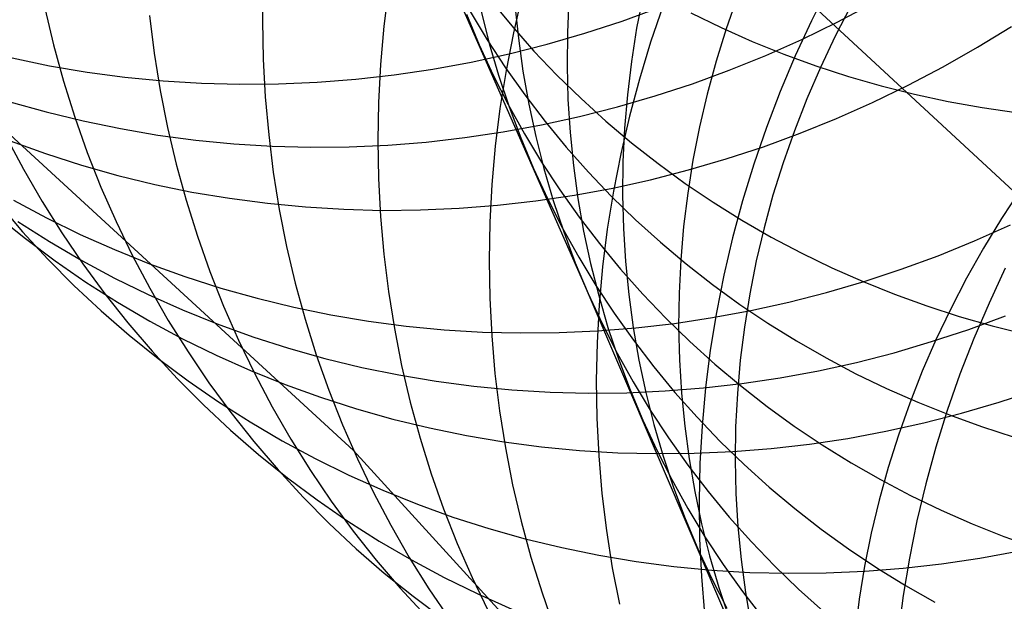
# Model space of a CAD drawing. Header units: millimetres. Extents: x 119 to 175.9, y -203.1 to -153.8.
# Tile 133 of 256: x 132.1 to 133.1, y -160.4 to -159.8. Entities that reach past the tile are written whole.
import ezdxf

# ---------------------------------------------------------------- set-up
doc = ezdxf.new("R2010")
doc.units = ezdxf.units.MM
doc.header["$MEASUREMENT"] = 0
doc.layers.add('Layer 01', color=5, linetype='Continuous', true_color=0x0000ff)

msp = doc.modelspace()

# ---------------------------------------------------------------- linework, layer by layer
at = {"layer": 'Layer 01'}
for p, q in [((132.4302, -160.2611, 49.2275), (131.1537, -159.0875, 53.8911)), ((133.9706, -160.7645, 49.7715), (132.7162, -159.6016, 54.4173)), ((132.5024, -159.6924, 21.1819), (132.6757, -160.0863, 22.3803)), ((132.3344, -159.7645, 49.0669), (132.3337, -159.805, 49.0777)), ((132.9349, -159.7678, 47.1494), (132.9164, -159.8047, 47.1558)), ((132.4674, -159.7702, 48.5742), (132.4625, -159.8106, 48.5842)), ((132.6091, -159.7777, 48.0918), (132.5999, -159.8176, 48.1008)), ((132.7376, -159.7775, 23.3637), (132.7307, -159.8127, 23.352)), ((132.5756, -159.7829, 20.679), (132.5982, -159.8103, 20.6675)), ((132.6016, -159.7882, 22.4938), (132.6052, -159.8234, 22.4812)), ((132.6589, -159.7815, 22.9318), (132.6572, -159.8171, 22.9195)), ((132.7589, -159.7887, 47.6193), (132.7456, -159.8275, 47.6272)), ((132.8375, -159.7792, 23.7893), (132.8256, -159.8134, 23.7785)), ((132.958, -159.7888, 24.2076), (132.9413, -159.8213, 24.1979)), ((132.9437, -159.8062, 53.5546), (132.9809, -159.7866, 53.5599)), ((132.1025, -159.7914, 50.0974), (132.1118, -159.8304, 50.1102)), ((132.2137, -159.7991, 49.582), (132.2187, -159.8391, 49.594)), ((132.55, -159.7979, 21.5993), (132.5637, -159.8304, 21.5869)), ((132.5539, -159.7949, 21.1426), (132.5721, -159.8251, 21.1305)), ((132.5656, -159.7947, 22.0496), (132.5743, -159.8289, 22.037)), ((132.7153, -159.8051, 53.8071), (132.7546, -159.7908, 53.8141)), ((132.7882, -159.7963, 19.6916), (132.8205, -159.8121, 19.6828)), ((132.3337, -159.805, 49.0777), (132.3344, -159.8454, 49.089)), ((132.5982, -159.8103, 20.6675), (132.6217, -159.8369, 20.6562)), ((132.6757, -159.8181, 53.7997), (132.7153, -159.8051, 53.8071)), ((132.9164, -159.8047, 47.1558), (132.8991, -159.842, 47.1627)), ((132.906, -159.8245, 53.5488), (132.9437, -159.8062, 53.5546)), ((132.4625, -159.8106, 48.5842), (132.4589, -159.8511, 48.5945)), ((132.5999, -159.8176, 48.1008), (132.5921, -159.8576, 48.1101)), ((132.6358, -159.8297, 53.7918), (132.6757, -159.8181, 53.7997)), ((132.6572, -159.8171, 22.9195), (132.6569, -159.8526, 22.907)), ((132.7307, -159.8127, 23.352), (132.7252, -159.848, 23.34)), ((132.8256, -159.8134, 23.7785), (132.815, -159.8478, 23.7674)), ((132.8205, -159.8121, 19.6828), (132.8535, -159.8268, 19.6741)), ((133.0925, -159.8328, 53.2868), (133.1284, -159.8107, 53.2912)), ((132.1118, -159.8304, 50.1102), (132.1224, -159.869, 50.1232)), ((132.5637, -159.8304, 21.5869), (132.5785, -159.8624, 21.5744)), ((132.5721, -159.8251, 21.1305), (132.5915, -159.8547, 21.1185)), ((132.5743, -159.8289, 22.037), (132.5842, -159.8627, 22.0242)), ((132.5955, -159.84, 53.7835), (132.6358, -159.8297, 53.7918)), ((132.6052, -159.8234, 22.4812), (132.6101, -159.8584, 22.4684)), ((132.7456, -159.8275, 47.6272), (132.7337, -159.8667, 47.6356)), ((132.8535, -159.8268, 19.6741), (132.887, -159.8403, 19.6657)), ((132.8678, -159.8415, 53.5426), (132.906, -159.8245, 53.5488)), ((132.9413, -159.8213, 24.1979), (132.9257, -159.8543, 24.1878)), ((132.2187, -159.8391, 49.594), (132.2251, -159.8787, 49.6064)), ((132.555, -159.8488, 53.7748), (132.5955, -159.84, 53.7835)), ((132.6217, -159.8369, 20.6562), (132.6462, -159.8626, 20.6449)), ((132.829, -159.8572, 53.5359), (132.8678, -159.8415, 53.5426)), ((132.887, -159.8403, 19.6657), (132.921, -159.8527, 19.6576)), ((133.056, -159.8536, 53.2819), (133.0925, -159.8328, 53.2868)), ((132.0679, -159.8443, 53.6437), (132.1075, -159.8525, 53.6563)), ((132.3344, -159.8454, 49.089), (132.3366, -159.8857, 49.1005)), ((132.4589, -159.8511, 48.5945), (132.4568, -159.8915, 48.6052)), ((132.5144, -159.8563, 53.7658), (132.555, -159.8488, 53.7748)), ((132.7252, -159.848, 23.34), (132.7209, -159.8835, 23.3278)), ((132.815, -159.8478, 23.7674), (132.8055, -159.8826, 23.7559)), ((132.8991, -159.842, 47.1627), (132.8832, -159.8799, 47.17)), ((132.1075, -159.8525, 53.6563), (132.1474, -159.8593, 53.6685)), ((132.1474, -159.8593, 53.6685), (132.1877, -159.8647, 53.6806)), ((132.4326, -159.8669, 53.7465), (132.4735, -159.8623, 53.7563)), ((132.4735, -159.8623, 53.7563), (132.5144, -159.8563, 53.7658)), ((132.5785, -159.8624, 21.5744), (132.5944, -159.8938, 21.5619)), ((132.5842, -159.8627, 22.0242), (132.5954, -159.8961, 22.0115)), ((132.5921, -159.8576, 48.1101), (132.5857, -159.8978, 48.1199)), ((132.5915, -159.8547, 21.1185), (132.612, -159.8835, 21.1065)), ((132.6101, -159.8584, 22.4684), (132.6162, -159.8932, 22.4556)), ((132.6462, -159.8626, 20.6449), (132.6717, -159.8874, 20.6338)), ((132.6569, -159.8526, 22.907), (132.6578, -159.888, 22.8944)), ((132.7899, -159.8716, 53.5288), (132.829, -159.8572, 53.5359)), ((132.9257, -159.8543, 24.1878), (132.9113, -159.8877, 24.1774)), ((132.921, -159.8527, 19.6576), (132.9555, -159.8639, 19.6497)), ((133.0189, -159.8731, 53.2766), (133.056, -159.8536, 53.2819)), ((132.1224, -159.869, 50.1232), (132.1343, -159.9071, 50.1365)), ((132.1877, -159.8647, 53.6806), (132.2282, -159.8686, 53.6923)), ((132.2282, -159.8686, 53.6923), (132.2689, -159.8711, 53.7038)), ((132.2689, -159.8711, 53.7038), (132.3097, -159.8722, 53.715)), ((132.3097, -159.8722, 53.715), (132.3506, -159.8719, 53.7258)), ((132.3506, -159.8719, 53.7258), (132.3916, -159.8701, 53.7363)), ((132.3916, -159.8701, 53.7363), (132.4326, -159.8669, 53.7465)), ((132.7337, -159.8667, 47.6356), (132.7231, -159.9062, 47.6443)), ((132.7503, -159.8846, 53.5213), (132.7899, -159.8716, 53.5288)), ((132.9555, -159.8639, 19.6497), (132.9904, -159.874, 19.6421)), ((132.9812, -159.8914, 53.2708), (133.0189, -159.8731, 53.2766)), ((132.2251, -159.8787, 49.6064), (132.2329, -159.918, 49.619)), ((132.612, -159.8835, 21.1065), (132.6335, -159.9117, 21.0947)), ((132.7209, -159.8835, 23.3278), (132.7179, -159.9189, 23.3154)), ((132.8055, -159.8826, 23.7559), (132.7974, -159.9175, 23.7442)), ((132.8832, -159.8799, 47.17), (132.8685, -159.9182, 47.1778)), ((132.9904, -159.874, 19.6421), (133.0257, -159.8828, 19.6348)), ((133.0257, -159.8828, 19.6348), (133.0613, -159.8905, 19.6278)), ((132.0654, -159.8907, 53.3377), (132.1041, -159.9016, 53.3508)), ((132.3366, -159.8857, 49.1005), (132.3402, -159.9258, 49.1124)), ((132.4568, -159.8915, 48.6052), (132.4561, -159.9319, 48.6162)), ((132.5944, -159.8938, 21.5619), (132.6116, -159.9247, 21.5495)), ((132.6162, -159.8932, 22.4556), (132.6236, -159.9277, 22.4426)), ((132.6578, -159.888, 22.8944), (132.6601, -159.9233, 22.8816)), ((132.6717, -159.8874, 20.6338), (132.6981, -159.9114, 20.6229)), ((132.7104, -159.8962, 53.5133), (132.7503, -159.8846, 53.5213)), ((132.9113, -159.8877, 24.1774), (132.8981, -159.9215, 24.1667)), ((132.943, -159.9085, 53.2645), (132.9812, -159.8914, 53.2708)), ((133.0613, -159.8905, 19.6278), (133.0973, -159.8969, 19.6211)), ((132.1041, -159.9016, 53.3508), (132.1432, -159.9112, 53.3637)), ((132.5857, -159.8978, 48.1199), (132.5807, -159.9381, 48.1301)), ((132.5954, -159.8961, 22.0115), (132.6078, -159.9291, 21.9986)), ((132.6702, -159.9065, 53.5049), (132.7104, -159.8962, 53.5133)), ((133.0973, -159.8969, 19.6211), (133.1334, -159.9021, 19.6147)), ((132.1343, -159.9071, 50.1365), (132.1476, -159.9446, 50.1499)), ((132.1432, -159.9112, 53.3637), (132.1828, -159.9193, 53.3764)), ((132.6298, -159.9154, 53.4962), (132.6702, -159.9065, 53.5049)), ((132.6335, -159.9117, 21.0947), (132.656, -159.939, 21.0829)), ((132.6981, -159.9114, 20.6229), (132.7253, -159.9344, 20.6121)), ((132.7231, -159.9062, 47.6443), (132.7139, -159.9459, 47.6535)), ((132.9043, -159.9242, 53.2578), (132.943, -159.9085, 53.2645)), ((132.1828, -159.9193, 53.3764), (132.2227, -159.9261, 53.3888)), ((132.2329, -159.918, 49.619), (132.2421, -159.9569, 49.6319)), ((132.5483, -159.9289, 53.4774), (132.5891, -159.9228, 53.487)), ((132.5891, -159.9228, 53.487), (132.6298, -159.9154, 53.4962)), ((132.6116, -159.9247, 21.5495), (132.6298, -159.9549, 21.537)), ((132.6601, -159.9233, 22.8816), (132.6636, -159.9584, 22.8686)), ((132.7179, -159.9189, 23.3154), (132.7162, -159.9544, 23.3028)), ((132.7974, -159.9175, 23.7442), (132.7905, -159.9527, 23.7322)), ((132.8685, -159.9182, 47.1778), (132.8552, -159.9569, 47.186)), ((132.8652, -159.9385, 53.2506), (132.9043, -159.9242, 53.2578)), ((132.8981, -159.9215, 24.1667), (132.8861, -159.9556, 24.1556)), ((132.0614, -159.9272, 50.679), (132.0799, -159.9623, 50.6931)), ((132.0657, -159.9321, 53.0309), (132.1033, -159.9457, 53.0445)), ((132.2227, -159.9261, 53.3888), (132.2629, -159.9314, 53.4009)), ((132.2629, -159.9314, 53.4009), (132.3033, -159.9354, 53.4128)), ((132.3033, -159.9354, 53.4128), (132.3439, -159.9379, 53.4244)), ((132.3402, -159.9258, 49.1124), (132.3451, -159.9656, 49.1245)), ((132.4561, -159.9319, 48.6162), (132.4568, -159.9723, 48.6276)), ((132.4665, -159.9368, 53.4572), (132.5075, -159.9336, 53.4675)), ((132.5075, -159.9336, 53.4675), (132.5483, -159.9289, 53.4774)), ((132.6078, -159.9291, 21.9986), (132.6214, -159.9616, 21.9858)), ((132.6236, -159.9277, 22.4426), (132.6322, -159.9618, 22.4296)), ((132.7253, -159.9344, 20.6121), (132.7534, -159.9564, 20.6015)), ((132.1033, -159.9457, 53.0445), (132.1415, -159.958, 53.0579)), ((132.1476, -159.9446, 50.1499), (132.1622, -159.9816, 50.1636)), ((132.3439, -159.9379, 53.4244), (132.3847, -159.9389, 53.4357)), ((132.3847, -159.9389, 53.4357), (132.4256, -159.9386, 53.4466)), ((132.4256, -159.9386, 53.4466), (132.4665, -159.9368, 53.4572)), ((132.5807, -159.9381, 48.1301), (132.5772, -159.9785, 48.1406)), ((132.656, -159.939, 21.0829), (132.6796, -159.9655, 21.0712)), ((132.7139, -159.9459, 47.6535), (132.706, -159.9858, 47.6631)), ((132.8257, -159.9515, 53.243), (132.8652, -159.9385, 53.2506)), ((132.6298, -159.9549, 21.537), (132.6492, -159.9844, 21.5247)), ((132.7162, -159.9544, 23.3028), (132.7158, -159.9898, 23.2899)), ((132.7534, -159.9564, 20.6015), (132.7824, -159.9775, 20.591)), ((132.7905, -159.9527, 23.7322), (132.7849, -159.9879, 23.7199)), ((132.7858, -159.9632, 53.2349), (132.8257, -159.9515, 53.243)), ((132.8861, -159.9556, 24.1556), (132.8754, -159.9901, 24.1442)), ((132.0799, -159.9623, 50.6931), (132.0997, -159.9966, 50.7074)), ((132.1415, -159.958, 53.0579), (132.1802, -159.9689, 53.0711)), ((132.2421, -159.9569, 49.6319), (132.2526, -159.9954, 49.645)), ((132.3451, -159.9656, 49.1245), (132.3515, -160.0052, 49.137)), ((132.6214, -159.9616, 21.9858), (132.6362, -159.9935, 21.973)), ((132.6322, -159.9618, 22.4296), (132.6421, -159.9956, 22.4165)), ((132.6636, -159.9584, 22.8686), (132.6684, -159.9934, 22.8555)), ((132.6796, -159.9655, 21.0712), (132.7041, -159.9912, 21.0597)), ((132.7456, -159.9735, 53.2265), (132.7858, -159.9632, 53.2349)), ((132.8552, -159.9569, 47.186), (132.8432, -159.996, 47.1946)), ((132.1802, -159.9689, 53.0711), (132.2193, -159.9785, 53.0841)), ((132.4568, -159.9723, 48.6276), (132.4589, -160.0125, 48.6393)), ((132.7053, -159.9824, 53.2176), (132.7456, -159.9735, 53.2265)), ((132.7824, -159.9775, 20.591), (132.8121, -159.9975, 20.5808)), ((132.1622, -159.9816, 50.1636), (132.1782, -160.018, 50.1775)), ((132.2193, -159.9785, 53.0841), (132.2588, -159.9866, 53.0969)), ((132.2588, -159.9866, 53.0969), (132.2987, -159.9933, 53.1094)), ((132.5772, -159.9785, 48.1406), (132.575, -160.0188, 48.1515)), ((132.6492, -159.9844, 21.5247), (132.6696, -160.0132, 21.5124)), ((132.6647, -159.9899, 53.2084), (132.7053, -159.9824, 53.2176)), ((132.706, -159.9858, 47.6631), (132.6996, -160.0259, 47.6731)), ((132.7849, -159.9879, 23.7199), (132.7805, -160.0233, 23.7074)), ((133.1384, -159.9837, 24.9782), (133.1181, -160.0146, 24.9694)), ((132.0695, -159.9952, 52.4376), (132.1045, -160.014, 52.4519)), ((132.0997, -159.9966, 50.7074), (132.1207, -160.0301, 50.7219)), ((132.2526, -159.9954, 49.645), (132.2646, -160.0334, 49.6583)), ((132.2987, -159.9933, 53.1094), (132.3388, -159.9986, 53.1216)), ((132.5831, -160.0006, 53.1888), (132.6239, -159.996, 53.1988)), ((132.6239, -159.996, 53.1988), (132.6647, -159.9899, 53.2084)), ((132.6362, -159.9935, 21.973), (132.6521, -160.0249, 21.9601)), ((132.6421, -159.9956, 22.4165), (132.6533, -160.029, 22.4034)), ((132.6684, -159.9934, 22.8555), (132.6745, -160.0281, 22.8423)), ((132.7041, -159.9912, 21.0597), (132.7296, -160.016, 21.0483)), ((132.7158, -159.9898, 23.2899), (132.7167, -160.0252, 23.2769)), ((132.8121, -159.9975, 20.5808), (132.8425, -160.0165, 20.5707)), ((132.8432, -159.996, 47.1946), (132.8326, -160.0353, 47.2037)), ((132.8754, -159.9901, 24.1442), (132.8659, -160.0248, 24.1324)), ((132.0533, -159.9988, 51.2631), (132.0789, -160.0288, 51.2778)), ((132.3388, -159.9986, 53.1216), (132.3792, -160.0025, 53.1336)), ((132.3515, -160.0052, 49.137), (132.3592, -160.0444, 49.1497)), ((132.3792, -160.0025, 53.1336), (132.4198, -160.005, 53.1453)), ((132.4198, -160.005, 53.1453), (132.4605, -160.0061, 53.1566)), ((132.4605, -160.0061, 53.1566), (132.5013, -160.0057, 53.1677)), ((132.5013, -160.0057, 53.1677), (132.5422, -160.0039, 53.1784)), ((132.5422, -160.0039, 53.1784), (132.5831, -160.0006, 53.1888)), ((132.0512, -160.0113, 51.8447), (132.082, -160.0361, 51.8594)), ((132.0741, -160.0179, 52.1484), (132.1075, -160.0392, 52.163)), ((132.1045, -160.014, 52.4519), (132.1402, -160.0316, 52.4661)), ((132.1782, -160.018, 50.1775), (132.1954, -160.0537, 50.1916)), ((132.4589, -160.0125, 48.6393), (132.4624, -160.0525, 48.6513)), ((132.575, -160.0188, 48.1515), (132.5742, -160.0592, 48.1627)), ((132.6696, -160.0132, 21.5124), (132.6912, -160.0413, 21.5002)), ((132.7296, -160.016, 21.0483), (132.756, -160.0399, 21.037)), ((132.8425, -160.0165, 20.5707), (132.8736, -160.0344, 20.5609)), ((133.1181, -160.0146, 24.9694), (133.099, -160.0461, 24.9601)), ((132.0789, -160.0288, 51.2778), (132.1057, -160.0578, 51.2925)), ((132.6521, -160.0249, 21.9601), (132.6692, -160.0557, 21.9473)), ((132.6533, -160.029, 22.4034), (132.6656, -160.0619, 22.3902)), ((132.6745, -160.0281, 22.8423), (132.6818, -160.0625, 22.829)), ((132.6996, -160.0259, 47.6731), (132.6946, -160.0661, 47.6835)), ((132.7167, -160.0252, 23.2769), (132.7189, -160.0605, 23.2638)), ((132.7805, -160.0233, 23.7074), (132.7775, -160.0587, 23.6946)), ((132.8659, -160.0248, 24.1324), (132.8577, -160.0597, 24.1204)), ((133.0893, -160.0386, 52.7299), (133.1275, -160.0215, 52.7363)), ((132.082, -160.0361, 51.8594), (132.1137, -160.0598, 51.8741)), ((132.1075, -160.0392, 52.163), (132.1418, -160.0592, 52.1775)), ((132.1207, -160.0301, 50.7219), (132.1429, -160.0628, 50.7364)), ((132.1402, -160.0316, 52.4661), (132.1766, -160.0478, 52.4802)), ((132.2646, -160.0334, 49.6583), (132.2778, -160.0709, 49.6719)), ((132.756, -160.0399, 21.037), (132.7832, -160.0629, 21.0259)), ((132.8326, -160.0353, 47.2037), (132.8233, -160.0749, 47.2131)), ((132.8736, -160.0344, 20.5609), (132.9055, -160.0513, 20.5513)), ((133.0507, -160.0543, 52.7231), (133.0893, -160.0386, 52.7299)), ((132.1766, -160.0478, 52.4802), (132.2136, -160.0627, 52.4941)), ((132.3592, -160.0444, 49.1497), (132.3684, -160.0833, 49.1627)), ((132.6912, -160.0413, 21.5002), (132.7137, -160.0686, 21.4881)), ((133.099, -160.0461, 24.9601), (133.0809, -160.0781, 24.9504)), ((132.1057, -160.0578, 51.2925), (132.1335, -160.0859, 51.3073)), ((132.1137, -160.0598, 51.8741), (132.1463, -160.0823, 51.8888)), ((132.1418, -160.0592, 52.1775), (132.1767, -160.078, 52.1918)), ((132.1954, -160.0537, 50.1916), (132.2139, -160.0887, 50.2058)), ((132.4624, -160.0525, 48.6513), (132.4673, -160.0922, 48.6637)), ((132.5742, -160.0592, 48.1627), (132.5748, -160.0994, 48.1742)), ((132.6692, -160.0557, 21.9473), (132.6875, -160.0859, 21.9346)), ((132.7189, -160.0605, 23.2638), (132.7224, -160.0956, 23.2504)), ((132.7775, -160.0587, 23.6946), (132.7757, -160.0941, 23.6816)), ((132.8577, -160.0597, 24.1204), (132.8507, -160.0948, 24.1081)), ((132.9055, -160.0513, 20.5513), (132.9379, -160.0671, 20.542)), ((133.0116, -160.0686, 52.7159), (133.0507, -160.0543, 52.7231)), ((132.1429, -160.0628, 50.7364), (132.1663, -160.0946, 50.751)), ((132.2136, -160.0627, 52.4941), (132.2512, -160.0763, 52.5079)), ((132.2778, -160.0709, 49.6719), (132.2924, -160.1078, 49.6857)), ((132.6656, -160.0619, 22.3902), (132.6792, -160.0943, 22.377)), ((132.6818, -160.0625, 22.829), (132.6905, -160.0966, 22.8156)), ((132.6946, -160.0661, 47.6835), (132.6909, -160.1063, 47.6942)), ((132.7137, -160.0686, 21.4881), (132.7373, -160.0951, 21.4761)), ((132.7832, -160.0629, 21.0259), (132.8114, -160.0849, 21.015)), ((132.9379, -160.0671, 20.542), (132.971, -160.0817, 20.5329)), ((132.9722, -160.0816, 52.7082), (133.0116, -160.0686, 52.7159)), ((133.122, -160.0675, 46.2891), (133.1047, -160.1046, 46.2967)), ((132.1767, -160.078, 52.1918), (132.2124, -160.0956, 52.2061)), ((132.2512, -160.0763, 52.5079), (132.2893, -160.0886, 52.5214)), ((132.8233, -160.0749, 47.2131), (132.8154, -160.1147, 47.223)), ((132.9324, -160.0933, 52.7001), (132.9722, -160.0816, 52.7082)), ((132.971, -160.0817, 20.5329), (133.0045, -160.0952, 20.524)), ((133.0809, -160.0781, 24.9504), (133.0641, -160.1106, 24.9404)), ((132.1335, -160.0859, 51.3073), (132.1623, -160.1128, 51.3221)), ((132.1463, -160.0823, 51.8888), (132.1797, -160.1036, 51.9034)), ((132.2139, -160.0887, 50.2058), (132.2336, -160.1229, 50.2201)), ((132.2893, -160.0886, 52.5214), (132.3279, -160.0994, 52.5348)), ((132.3684, -160.0833, 49.1627), (132.3789, -160.1217, 49.176)), ((132.4673, -160.0922, 48.6637), (132.4736, -160.1317, 48.6763)), ((132.6757, -160.0863, 22.3803), (132.8513, -160.4966, 23.5186)), ((132.6875, -160.0859, 21.9346), (132.7068, -160.1154, 21.9218)), ((132.8114, -160.0849, 21.015), (132.8403, -160.1059, 21.0042)), ((132.1663, -160.0946, 50.751), (132.1908, -160.1256, 50.7657)), ((132.2124, -160.0956, 52.2061), (132.2488, -160.1118, 52.2202)), ((132.3279, -160.0994, 52.5348), (132.3669, -160.1089, 52.5479)), ((132.5748, -160.0994, 48.1742), (132.5769, -160.1395, 48.1861)), ((132.6792, -160.0943, 22.377), (132.694, -160.1262, 22.3638)), ((132.6905, -160.0966, 22.8156), (132.7003, -160.1303, 22.8021)), ((132.7224, -160.0956, 23.2504), (132.7271, -160.1305, 23.237)), ((132.7373, -160.0951, 21.4761), (132.7618, -160.1207, 21.4642)), ((132.7757, -160.0941, 23.6816), (132.7753, -160.1295, 23.6685)), ((132.8507, -160.0948, 24.1081), (132.8451, -160.13, 24.0955)), ((132.8923, -160.1036, 52.6916), (132.9324, -160.0933, 52.7001)), ((133.0045, -160.0952, 20.524), (133.0387, -160.1075, 20.5155)), ((132.1623, -160.1128, 51.3221), (132.1921, -160.1387, 51.3369)), ((132.1797, -160.1036, 51.9034), (132.2139, -160.1236, 51.9179)), ((132.2488, -160.1118, 52.2202), (132.2857, -160.1267, 52.2341)), ((132.2924, -160.1078, 49.6857), (132.3083, -160.1441, 49.6997)), ((132.3669, -160.1089, 52.5479), (132.4063, -160.117, 52.5608)), ((132.6909, -160.1063, 47.6942), (132.6887, -160.1466, 47.7053)), ((132.8114, -160.12, 52.6734), (132.8519, -160.1125, 52.6827)), ((132.8403, -160.1059, 21.0042), (132.87, -160.1259, 20.9937)), ((132.8519, -160.1125, 52.6827), (132.8923, -160.1036, 52.6916)), ((133.0387, -160.1075, 20.5155), (133.0732, -160.1187, 20.5072)), ((133.0641, -160.1106, 24.9404), (133.0484, -160.1435, 24.9299)), ((133.1047, -160.1046, 46.2967), (133.0886, -160.1422, 46.3046)), ((132.2139, -160.1236, 51.9179), (132.2488, -160.1424, 51.9322)), ((132.2336, -160.1229, 50.2201), (132.2546, -160.1564, 50.2346)), ((132.3789, -160.1217, 49.176), (132.3907, -160.1596, 49.1894)), ((132.4063, -160.117, 52.5608), (132.4461, -160.1237, 52.5734)), ((132.4461, -160.1237, 52.5734), (132.4862, -160.129, 52.5858)), ((132.7068, -160.1154, 21.9218), (132.7273, -160.1441, 21.9092)), ((132.7618, -160.1207, 21.4642), (132.7873, -160.1455, 21.4525)), ((132.7708, -160.1261, 52.6636), (132.8114, -160.12, 52.6734)), ((132.8154, -160.1147, 47.223), (132.8089, -160.1547, 47.2332)), ((133.0732, -160.1187, 20.5072), (133.1082, -160.1287, 20.4992)), ((133.0832, -160.1325, 52.4562), (133.1222, -160.1181, 52.4634)), ((132.1908, -160.1256, 50.7657), (132.2164, -160.1555, 50.7805)), ((132.2857, -160.1267, 52.2341), (132.3233, -160.1403, 52.2479)), ((132.4736, -160.1317, 48.6763), (132.4813, -160.1708, 48.6891)), ((132.4862, -160.129, 52.5858), (132.5265, -160.1329, 52.5979)), ((132.5265, -160.1329, 52.5979), (132.567, -160.1353, 52.6096)), ((132.6484, -160.1359, 52.6323), (132.6892, -160.1341, 52.6431)), ((132.6892, -160.1341, 52.6431), (132.73, -160.1308, 52.6535)), ((132.694, -160.1262, 22.3638), (132.7099, -160.1576, 22.3506)), ((132.7003, -160.1303, 22.8021), (132.7114, -160.1636, 22.7886)), ((132.7271, -160.1305, 23.237), (132.7332, -160.1651, 23.2234)), ((132.73, -160.1308, 52.6535), (132.7708, -160.1261, 52.6636)), ((132.7753, -160.1295, 23.6685), (132.7761, -160.1649, 23.6551)), ((132.8451, -160.13, 24.0955), (132.8407, -160.1653, 24.0827)), ((132.87, -160.1259, 20.9937), (132.9005, -160.1448, 20.9834)), ((133.0437, -160.1455, 52.4485), (133.0832, -160.1325, 52.4562)), ((133.1082, -160.1287, 20.4992), (133.1436, -160.1375, 20.4916)), ((132.1921, -160.1387, 51.3369), (132.2229, -160.1635, 51.3517)), ((132.2488, -160.1424, 51.9322), (132.2845, -160.1599, 51.9465)), ((132.3083, -160.1441, 49.6997), (132.3254, -160.1798, 49.7138)), ((132.3233, -160.1403, 52.2479), (132.3613, -160.1525, 52.2615)), ((132.567, -160.1353, 52.6096), (132.6076, -160.1363, 52.6211)), ((132.5769, -160.1395, 48.1861), (132.5804, -160.1794, 48.1983)), ((132.6076, -160.1363, 52.6211), (132.6484, -160.1359, 52.6323)), ((132.7273, -160.1441, 21.9092), (132.7488, -160.1721, 21.8967)), ((132.9005, -160.1448, 20.9834), (132.9317, -160.1627, 20.9733)), ((133.0484, -160.1435, 24.9299), (133.0338, -160.1769, 24.9191)), ((133.0886, -160.1422, 46.3046), (133.0738, -160.1802, 46.313)), ((132.3613, -160.1525, 52.2615), (132.3999, -160.1634, 52.2749)), ((132.6887, -160.1466, 47.7053), (132.6879, -160.1868, 47.7167)), ((132.7873, -160.1455, 21.4525), (132.8137, -160.1693, 21.4409)), ((132.8089, -160.1547, 47.2332), (132.8038, -160.1947, 47.2438)), ((133.004, -160.1572, 52.4404), (133.0437, -160.1455, 52.4485)), ((132.2164, -160.1555, 50.7805), (132.2431, -160.1845, 50.7953)), ((132.2229, -160.1635, 51.3517), (132.2546, -160.1871, 51.3664)), ((132.2546, -160.1564, 50.2346), (132.2767, -160.1891, 50.2492)), ((132.2845, -160.1599, 51.9465), (132.3208, -160.1761, 51.9606)), ((132.3907, -160.1596, 49.1894), (132.4039, -160.197, 49.2031)), ((132.3999, -160.1634, 52.2749), (132.4389, -160.1728, 52.288)), ((132.7099, -160.1576, 22.3506), (132.727, -160.1883, 22.3374)), ((132.7114, -160.1636, 22.7886), (132.7238, -160.1965, 22.775)), ((132.7332, -160.1651, 23.2234), (132.7405, -160.1995, 23.2097)), ((132.7761, -160.1649, 23.6551), (132.7783, -160.2001, 23.6416)), ((132.8407, -160.1653, 24.0827), (132.8376, -160.2007, 24.0696)), ((132.9317, -160.1627, 20.9733), (132.9635, -160.1796, 20.9635)), ((132.9639, -160.1675, 52.4319), (133.004, -160.1572, 52.4404)), ((132.3208, -160.1761, 51.9606), (132.3578, -160.191, 51.9746)), ((132.4389, -160.1728, 52.288), (132.4783, -160.1809, 52.3009)), ((132.4813, -160.1708, 48.6891), (132.4904, -160.2096, 48.7022)), ((132.7488, -160.1721, 21.8967), (132.7713, -160.1994, 21.8842)), ((132.8137, -160.1693, 21.4409), (132.8409, -160.1922, 21.4295)), ((132.9236, -160.1764, 52.423), (132.9639, -160.1675, 52.4319)), ((132.2431, -160.1845, 50.7953), (132.2709, -160.2125, 50.8101)), ((132.3254, -160.1798, 49.7138), (132.3439, -160.2147, 49.7281)), ((132.4783, -160.1809, 52.3009), (132.518, -160.1876, 52.3136)), ((132.5804, -160.1794, 48.1983), (132.5852, -160.219, 48.2108)), ((132.8425, -160.19, 52.4039), (132.8831, -160.1839, 52.4136)), ((132.8831, -160.1839, 52.4136), (132.9236, -160.1764, 52.423)), ((132.9635, -160.1796, 20.9635), (132.996, -160.1953, 20.9539)), ((133.0338, -160.1769, 24.9191), (133.0205, -160.2107, 24.9079)), ((133.0738, -160.1802, 46.313), (133.0604, -160.2186, 46.3218)), ((132.2546, -160.1871, 51.3664), (132.2871, -160.2095, 51.3811)), ((132.2767, -160.1891, 50.2492), (132.3, -160.2208, 50.2639)), ((132.3578, -160.191, 51.9746), (132.3953, -160.2046, 51.9883)), ((132.4039, -160.197, 49.2031), (132.4184, -160.2338, 49.217)), ((132.518, -160.1876, 52.3136), (132.5581, -160.1929, 52.326)), ((132.5581, -160.1929, 52.326), (132.5983, -160.1967, 52.3381)), ((132.5983, -160.1967, 52.3381), (132.6388, -160.1992, 52.3499)), ((132.6879, -160.1868, 47.7167), (132.6885, -160.2269, 47.7285)), ((132.7238, -160.1965, 22.775), (132.7373, -160.2289, 22.7615)), ((132.727, -160.1883, 22.3374), (132.7452, -160.2184, 22.3243)), ((132.7609, -160.1979, 52.3834), (132.8017, -160.1946, 52.3938)), ((132.8038, -160.1947, 47.2438), (132.8002, -160.2348, 47.2547)), ((132.8017, -160.1946, 52.3938), (132.8425, -160.19, 52.4039)), ((132.8409, -160.1922, 21.4295), (132.8691, -160.2142, 21.4183)), ((132.996, -160.1953, 20.9539), (133.0291, -160.2099, 20.9445)), ((133.1154, -160.2099, 52.1887), (133.1548, -160.1969, 52.1963)), ((132.3953, -160.2046, 51.9883), (132.4333, -160.2168, 52.0019)), ((132.6388, -160.1992, 52.3499), (132.6794, -160.2002, 52.3614)), ((132.6794, -160.2002, 52.3614), (132.7202, -160.1998, 52.3725)), ((132.7202, -160.1998, 52.3725), (132.7609, -160.1979, 52.3834)), ((132.7405, -160.1995, 23.2097), (132.7491, -160.2335, 23.196)), ((132.7713, -160.1994, 21.8842), (132.7949, -160.2258, 21.8719)), ((132.7783, -160.2001, 23.6416), (132.7817, -160.2351, 23.6279)), ((132.8376, -160.2007, 24.0696), (132.8358, -160.2361, 24.0564)), ((132.2709, -160.2125, 50.8101), (132.2997, -160.2394, 50.825)), ((132.2871, -160.2095, 51.3811), (132.3204, -160.2308, 51.3957)), ((132.3439, -160.2147, 49.7281), (132.3636, -160.2489, 49.7425)), ((132.4333, -160.2168, 52.0019), (132.4719, -160.2277, 52.0153)), ((132.4904, -160.2096, 48.7022), (132.5009, -160.2479, 48.7156)), ((132.8691, -160.2142, 21.4183), (132.898, -160.2352, 21.4073)), ((133.0205, -160.2107, 24.9079), (133.0085, -160.2448, 24.8963)), ((133.0291, -160.2099, 20.9445), (133.0627, -160.2233, 20.9355)), ((133.0756, -160.2215, 52.1806), (133.1154, -160.2099, 52.1887)), ((132.3, -160.2208, 50.2639), (132.3245, -160.2517, 50.2786)), ((132.4719, -160.2277, 52.0153), (132.5108, -160.2371, 52.0284)), ((132.5852, -160.219, 48.2108), (132.5915, -160.2584, 48.2235)), ((132.6885, -160.2269, 47.7285), (132.6905, -160.2669, 47.7405)), ((132.7452, -160.2184, 22.3243), (132.7646, -160.2478, 22.3112)), ((132.7949, -160.2258, 21.8719), (132.8194, -160.2514, 21.8597)), ((133.0356, -160.2318, 52.1721), (133.0756, -160.2215, 52.1806)), ((133.0604, -160.2186, 46.3218), (133.0483, -160.2574, 46.331)), ((133.0627, -160.2233, 20.9355), (133.0968, -160.2356, 20.9267)), ((132.3204, -160.2308, 51.3957), (132.3546, -160.2508, 51.4102)), ((132.4184, -160.2338, 49.217), (132.4343, -160.2701, 49.231)), ((132.5108, -160.2371, 52.0284), (132.5502, -160.2452, 52.0413)), ((132.7373, -160.2289, 22.7615), (132.752, -160.2607, 22.7479)), ((132.7491, -160.2335, 23.196), (132.7589, -160.2672, 23.1821)), ((132.7817, -160.2351, 23.6279), (132.7864, -160.2699, 23.6141)), ((132.8002, -160.2348, 47.2547), (132.7979, -160.275, 47.266)), ((132.8358, -160.2361, 24.0564), (132.8353, -160.2715, 24.0429)), ((132.898, -160.2352, 21.4073), (132.9278, -160.2551, 21.3964)), ((132.9953, -160.2407, 52.1632), (133.0356, -160.2318, 52.1721)), ((133.0968, -160.2356, 20.9267), (133.1315, -160.2468, 20.9182)), ((132.2997, -160.2394, 50.825), (132.3294, -160.2653, 50.8398)), ((132.3636, -160.2489, 49.7425), (132.3845, -160.2823, 49.7571)), ((132.5009, -160.2479, 48.7156), (132.5127, -160.2857, 48.7292)), ((132.5502, -160.2452, 52.0413), (132.5899, -160.2519, 52.054)), ((132.7646, -160.2478, 22.3112), (132.785, -160.2765, 22.2982)), ((132.9142, -160.2543, 52.1442), (132.9548, -160.2482, 52.1539)), ((132.9548, -160.2482, 52.1539), (132.9953, -160.2407, 52.1632)), ((133.0085, -160.2448, 24.8963), (132.9976, -160.2792, 24.8845)), ((132.3245, -160.2517, 50.2786), (132.3501, -160.2816, 50.2935)), ((132.3546, -160.2508, 51.4102), (132.3895, -160.2696, 51.4246)), ((132.5899, -160.2519, 52.054), (132.6299, -160.2572, 52.0664)), ((132.5915, -160.2584, 48.2235), (132.5991, -160.2974, 48.2365)), ((132.6299, -160.2572, 52.0664), (132.6702, -160.261, 52.0785)), ((132.8194, -160.2514, 21.8597), (132.8449, -160.2761, 21.8476)), ((132.8327, -160.2622, 52.1237), (132.8735, -160.2589, 52.1341)), ((132.8735, -160.2589, 52.1341), (132.9142, -160.2543, 52.1442)), ((132.9278, -160.2551, 21.3964), (132.9583, -160.274, 21.3858)), ((133.0483, -160.2574, 46.331), (133.0375, -160.2965, 46.3407)), ((132.3294, -160.2653, 50.8398), (132.3601, -160.29, 50.8546)), ((132.3895, -160.2696, 51.4246), (132.4251, -160.2871, 51.4389)), ((132.8912, -160.7668, 47.4338), (132.4302, -160.2611, 49.2275)), ((132.4343, -160.2701, 49.231), (132.4514, -160.3056, 49.2453)), ((132.6702, -160.261, 52.0785), (132.7106, -160.2634, 52.0903)), ((132.6905, -160.2669, 47.7405), (132.6939, -160.3067, 47.7529)), ((132.7106, -160.2634, 52.0903), (132.7512, -160.2644, 52.1017)), ((132.7512, -160.2644, 52.1017), (132.7919, -160.264, 52.1129)), ((132.752, -160.2607, 22.7479), (132.768, -160.292, 22.7343)), ((132.7589, -160.2672, 23.1821), (132.77, -160.3004, 23.1683)), ((132.7864, -160.2699, 23.6141), (132.7924, -160.3045, 23.6002)), ((132.7919, -160.264, 52.1129), (132.8327, -160.2622, 52.1237)), ((132.785, -160.2765, 22.2982), (132.8065, -160.3045, 22.2853)), ((132.7979, -160.275, 47.266), (132.797, -160.315, 47.2776)), ((132.8353, -160.2715, 24.0429), (132.8361, -160.3067, 24.0292)), ((132.8449, -160.2761, 21.8476), (132.8713, -160.2999, 21.8357)), ((132.9583, -160.274, 21.3858), (132.9895, -160.2919, 21.3755)), ((132.9976, -160.2792, 24.8845), (132.988, -160.3138, 24.8723)), ((132.3501, -160.2816, 50.2935), (132.3768, -160.3106, 50.3083)), ((132.3601, -160.29, 50.8546), (132.3918, -160.3136, 50.8693)), ((132.3845, -160.2823, 49.7571), (132.4066, -160.3149, 49.7717)), ((132.4251, -160.2871, 51.4389), (132.4614, -160.3033, 51.453)), ((132.5127, -160.2857, 48.7292), (132.5258, -160.3231, 48.743)), ((132.5991, -160.2974, 48.2365), (132.6082, -160.3361, 48.2498)), ((132.768, -160.292, 22.7343), (132.785, -160.3227, 22.7208)), ((132.77, -160.3004, 23.1683), (132.7823, -160.3332, 23.1543)), ((132.8713, -160.2999, 21.8357), (132.8986, -160.3228, 21.824)), ((132.9895, -160.2919, 21.3755), (133.0213, -160.3087, 21.3654)), ((133.0375, -160.2965, 46.3407), (133.0282, -160.3358, 46.3507)), ((132.3768, -160.3106, 50.3083), (132.4045, -160.3385, 50.3231)), ((132.4514, -160.3056, 49.2453), (132.4698, -160.3405, 49.2596)), ((132.4614, -160.3033, 51.453), (132.4983, -160.3181, 51.4669)), ((132.6939, -160.3067, 47.7529), (132.6987, -160.3462, 47.7655)), ((132.7924, -160.3045, 23.6002), (132.7997, -160.3388, 23.5861)), ((132.8065, -160.3045, 22.2853), (132.829, -160.3317, 22.2726)), ((132.8361, -160.3067, 24.0292), (132.8382, -160.3419, 24.0154)), ((133.0213, -160.3087, 21.3654), (133.0539, -160.3243, 21.3555)), ((132.3918, -160.3136, 50.8693), (132.4243, -160.336, 50.884)), ((132.4066, -160.3149, 49.7717), (132.4299, -160.3466, 49.7864)), ((132.4983, -160.3181, 51.4669), (132.5358, -160.3317, 51.4807)), ((132.797, -160.315, 47.2776), (132.7975, -160.355, 47.2896)), ((132.988, -160.3138, 24.8723), (132.9797, -160.3487, 24.8598)), ((132.5258, -160.3231, 48.743), (132.5403, -160.3598, 48.7569)), ((132.5358, -160.3317, 51.4807), (132.5738, -160.3439, 51.4942)), ((132.785, -160.3227, 22.7208), (132.8032, -160.3527, 22.7073)), ((132.829, -160.3317, 22.2726), (132.8526, -160.3581, 22.2599)), ((132.8986, -160.3228, 21.824), (132.9267, -160.3447, 21.8125)), ((133.0539, -160.3243, 21.3555), (133.087, -160.3389, 21.346)), ((132.4045, -160.3385, 50.3231), (132.4332, -160.3654, 50.338)), ((132.4243, -160.336, 50.884), (132.4576, -160.3572, 50.8986)), ((132.4698, -160.3405, 49.2596), (132.4894, -160.3746, 49.2741)), ((132.6082, -160.3361, 48.2498), (132.6186, -160.3743, 48.2632)), ((132.7823, -160.3332, 23.1543), (132.7958, -160.3655, 23.1404)), ((132.7997, -160.3388, 23.5861), (132.8082, -160.3728, 23.572)), ((132.8382, -160.3419, 24.0154), (132.8416, -160.3769, 24.0014)), ((133.0282, -160.3358, 46.3507), (133.0202, -160.3753, 46.3611)), ((133.087, -160.3389, 21.346), (133.1206, -160.3523, 21.3367)), ((132.4299, -160.3466, 49.7864), (132.4543, -160.3774, 49.8012)), ((132.5738, -160.3439, 51.4942), (132.6123, -160.3547, 51.5076)), ((132.6987, -160.3462, 47.7655), (132.7049, -160.3855, 47.7784)), ((132.8032, -160.3527, 22.7073), (132.8226, -160.3821, 22.6939)), ((132.9267, -160.3447, 21.8125), (132.9557, -160.3656, 21.8012)), ((132.9797, -160.3487, 24.8598), (132.9727, -160.3838, 24.847)), ((133.1206, -160.3523, 21.3367), (133.1548, -160.3646, 21.3277)), ((132.4576, -160.3572, 50.8986), (132.4917, -160.3772, 50.9131)), ((132.5403, -160.3598, 48.7569), (132.5561, -160.396, 48.7711)), ((132.6123, -160.3547, 51.5076), (132.6512, -160.3642, 51.5207)), ((132.6512, -160.3642, 51.5207), (132.6905, -160.3723, 51.5336)), ((132.7975, -160.355, 47.2896), (132.7995, -160.3949, 47.3018)), ((132.8526, -160.3581, 22.2599), (132.8771, -160.3836, 22.2474)), ((132.4332, -160.3654, 50.338), (132.4629, -160.3912, 50.3528)), ((132.4894, -160.3746, 49.2741), (132.5103, -160.408, 49.2887)), ((132.6186, -160.3743, 48.2632), (132.6303, -160.4121, 48.2769)), ((132.6905, -160.3723, 51.5336), (132.7302, -160.3789, 51.5462)), ((132.7958, -160.3655, 23.1404), (132.8105, -160.3973, 23.1265)), ((132.8082, -160.3728, 23.572), (132.818, -160.4064, 23.5579)), ((132.9557, -160.3656, 21.8012), (132.9855, -160.3855, 21.7901)), ((133.0948, -160.3753, 51.6456), (133.1352, -160.3679, 51.6549)), ((132.4543, -160.3774, 49.8012), (132.4798, -160.4073, 49.8161)), ((132.4917, -160.3772, 50.9131), (132.5265, -160.396, 50.9275)), ((132.7302, -160.3789, 51.5462), (132.7702, -160.3842, 51.5586)), ((132.7702, -160.3842, 51.5586), (132.8104, -160.3881, 51.5706)), ((132.8226, -160.3821, 22.6939), (132.843, -160.4107, 22.6806)), ((132.8416, -160.3769, 24.0014), (132.8462, -160.4117, 23.9873)), ((132.8771, -160.3836, 22.2474), (132.9026, -160.4082, 22.235)), ((132.9727, -160.3838, 24.847), (132.9669, -160.4189, 24.8339)), ((133.0135, -160.386, 51.626), (133.0542, -160.3814, 51.636)), ((133.0202, -160.3753, 46.3611), (133.0136, -160.415, 46.3718)), ((133.0542, -160.3814, 51.636), (133.0948, -160.3753, 51.6456)), ((132.4629, -160.3912, 50.3528), (132.4936, -160.4159, 50.3677)), ((132.7049, -160.3855, 47.7784), (132.7125, -160.4244, 47.7915)), ((132.7995, -160.3949, 47.3018), (132.8028, -160.4346, 47.3144)), ((132.8104, -160.3881, 51.5706), (132.8508, -160.3905, 51.5824)), ((132.8508, -160.3905, 51.5824), (132.8914, -160.3915, 51.5938)), ((132.8914, -160.3915, 51.5938), (132.932, -160.3911, 51.6049)), ((132.932, -160.3911, 51.6049), (132.9728, -160.3893, 51.6156)), ((132.9728, -160.3893, 51.6156), (133.0135, -160.386, 51.626)), ((132.9855, -160.3855, 21.7901), (133.016, -160.4044, 21.7792)), ((132.5265, -160.396, 50.9275), (132.5621, -160.4134, 50.9417)), ((132.5561, -160.396, 48.7711), (132.5732, -160.4315, 48.7854)), ((132.8105, -160.3973, 23.1265), (132.8264, -160.4285, 23.1126)), ((133.016, -160.4044, 21.7792), (133.0472, -160.4222, 21.7686)), ((132.4798, -160.4073, 49.8161), (132.5065, -160.4362, 49.8309)), ((132.4936, -160.4159, 50.3677), (132.5252, -160.4394, 50.3824)), ((132.5103, -160.408, 49.2887), (132.5324, -160.4405, 49.3034)), ((132.5621, -160.4134, 50.9417), (132.5983, -160.4296, 50.9558)), ((132.6303, -160.4121, 48.2769), (132.6434, -160.4493, 48.2908)), ((132.818, -160.4064, 23.5579), (132.8291, -160.4396, 23.5436)), ((132.843, -160.4107, 22.6806), (132.8645, -160.4387, 22.6673)), ((132.8462, -160.4117, 23.9873), (132.8522, -160.4462, 23.973)), ((132.9026, -160.4082, 22.235), (132.929, -160.432, 22.2228)), ((133.0136, -160.415, 46.3718), (133.0084, -160.4548, 46.3829)), ((132.9669, -160.4189, 24.8339), (132.9624, -160.4542, 24.8206))]:
    msp.add_line(p, q, dxfattribs=at)

doc.saveas('drawing.dxf')
